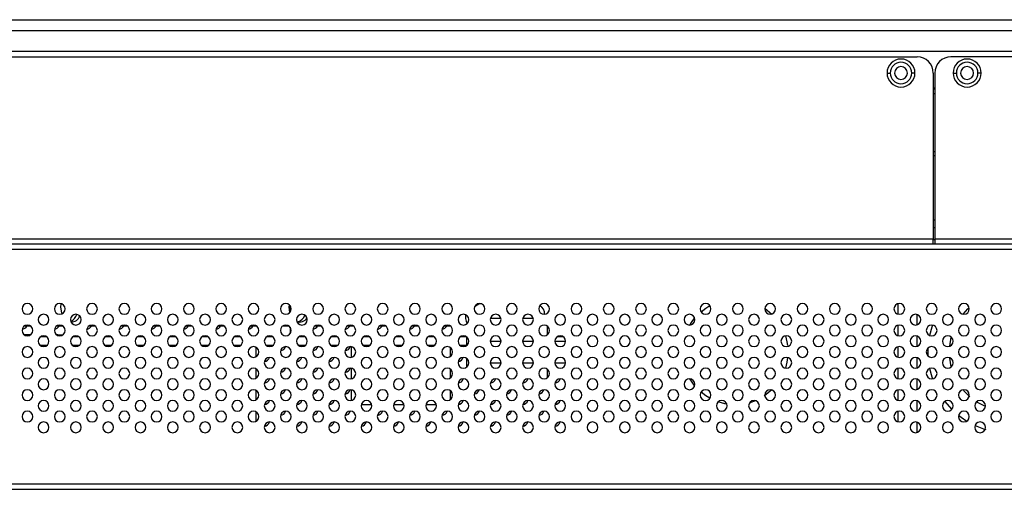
# Model space of a CAD drawing. Header units: millimetres. Extents: x 0 to 1118, y 0 to 864.
# Tile 11 of 256: x 373 to 410, y 199 to 217. Entities that reach past the tile are written whole.
import ezdxf

# ---------------------------------------------------------------- set-up
doc = ezdxf.new("R2010")
doc.units = ezdxf.units.MM

msp = doc.modelspace()

# ---------------------------------------------------------------- linework, layer by layer
at = {"color": 7, "linetype": 'Continuous', "lineweight": 25}
for p, q in [((166.342, 216.6993), (547.742, 216.6993)), ((166.342, 216.2993), (547.742, 216.2993)), ((546.7919, 215.5193), (167.2873, 215.5193)), ((230.902, 215.3193), (406.503, 215.3193)), ((546.5919, 215.3193), (407.7602, 215.3193)), ((405.383, 214.7193), (405.503, 214.7193)), ((406.423, 214.7193), (406.303, 214.7193)), ((407.103, 214.7193), (407.103, 208.5593)), ((407.1602, 214.7193), (407.1602, 208.5593)), ((407.8402, 214.7193), (407.9602, 214.7193)), ((408.8802, 214.7193), (408.7602, 214.7193)), ((407.1602, 214.1593), (407.103, 214.1593)), ((407.1602, 214.1193), (407.103, 214.1193)), ((407.1602, 211.7977), (407.103, 211.7977)), ((407.103, 211.6563), (407.1602, 211.6563)), ((407.1602, 209.2521), (407.103, 209.2521)), ((230.302, 208.5593), (407.103, 208.5593)), ((407.103, 208.3593), (407.103, 208.5593)), ((407.1602, 208.5593), (407.1602, 208.3593)), ((407.1602, 208.5593), (541.6863, 208.5593)), ((407.103, 208.3593), (230.302, 208.3593)), ((407.1602, 208.5193), (407.103, 208.5193)), ((407.1602, 208.3593), (407.103, 208.3593)), ((541.6863, 208.3593), (407.1602, 208.3593)), ((443.642, 208.1593), (270.442, 208.1593)), ((374.6875, 206.0193), (374.6988, 206.151)), ((383.1727, 206.0193), (383.1776, 206.1062)), ((383.196, 205.8318), (383.1727, 206.0193)), ((383.2019, 206.0793), (383.2019, 205.8393)), ((405.802, 205.7633), (405.802, 206.1552)), ((389.722, 205.7426), (389.722, 205.5993)), ((400.8431, 205.9807), (401.1036, 205.769)), ((406.502, 205.3685), (406.502, 205.7501)), ((373.562, 205.3193), (373.322, 205.3193)), ((374.762, 205.3193), (374.522, 205.3193)), ((375.962, 205.3193), (375.722, 205.3193)), ((377.162, 205.3193), (376.922, 205.3193)), ((378.362, 205.3193), (378.122, 205.3193)), ((379.562, 205.3193), (379.322, 205.3193)), ((380.762, 205.3193), (380.522, 205.3193)), ((381.962, 205.3193), (381.722, 205.3193)), ((383.162, 205.3193), (382.922, 205.3193)), ((383.2019, 205.2793), (383.2019, 205.0393)), ((384.362, 205.3193), (384.122, 205.3193)), ((385.562, 205.3193), (385.322, 205.3193)), ((386.762, 205.3193), (386.522, 205.3193)), ((387.962, 205.3193), (387.722, 205.3193)), ((389.162, 205.3193), (388.922, 205.3193)), ((392.752, 205.3263), (392.752, 204.9923)), ((392.762, 205.3193), (392.752, 205.3193)), ((405.802, 204.9633), (405.802, 205.3552)), ((373.562, 204.9993), (373.322, 204.9993)), ((374.162, 204.9193), (373.922, 204.9193)), ((374.5692, 204.9993), (374.522, 204.9993)), ((374.5692, 204.9993), (374.745, 204.9993)), ((374.745, 204.9879), (374.745, 204.9993)), ((375.362, 204.9193), (375.122, 204.9193)), ((376.562, 204.9193), (376.322, 204.9193)), ((377.762, 204.9193), (377.522, 204.9193)), ((378.962, 204.9193), (378.722, 204.9193)), ((380.162, 204.9193), (379.922, 204.9193)), ((381.362, 204.9193), (381.122, 204.9193)), ((382.562, 204.9193), (382.322, 204.9193)), ((383.762, 204.9193), (383.522, 204.9193)), ((384.962, 204.9193), (384.722, 204.9193)), ((386.162, 204.9193), (385.922, 204.9193)), ((387.362, 204.9193), (387.122, 204.9193)), ((388.562, 204.9193), (388.322, 204.9193)), ((389.752, 204.9193), (389.522, 204.9193)), ((389.752, 204.9263), (389.752, 204.5923)), ((393.362, 204.9193), (393.122, 204.9193)), ((406.502, 204.5685), (406.502, 204.9501)), ((407.7123, 204.5721), (407.7723, 204.911)), ((374.162, 204.5993), (373.922, 204.5993)), ((375.362, 204.5993), (375.122, 204.5993)), ((376.562, 204.5993), (376.322, 204.5993)), ((377.762, 204.5993), (377.522, 204.5993)), ((378.962, 204.5993), (378.722, 204.5993)), ((380.162, 204.5993), (379.922, 204.5993)), ((381.362, 204.5993), (381.122, 204.5993)), ((381.9271, 204.5403), (381.9271, 204.1783)), ((382.562, 204.5993), (382.322, 204.5993)), ((383.762, 204.5993), (383.522, 204.5993)), ((384.962, 204.5993), (384.722, 204.5993)), ((385.4761, 204.5563), (385.4761, 204.1622)), ((386.162, 204.5993), (385.922, 204.5993)), ((387.362, 204.5993), (387.122, 204.5993)), ((388.562, 204.5993), (388.322, 204.5993)), ((389.1503, 204.5274), (389.1503, 204.1912)), ((389.752, 204.5993), (389.522, 204.5993)), ((390.642, 204.7593), (391.042, 204.7593)), ((391.842, 204.7593), (392.242, 204.7593)), ((393.042, 204.7593), (393.442, 204.7593)), ((405.802, 204.1633), (405.802, 204.5552)), ((389.752, 204.1263), (389.752, 203.7923)), ((390.642, 203.9593), (391.042, 203.9593)), ((391.842, 203.9593), (392.242, 203.9593)), ((393.042, 203.9593), (393.442, 203.9593)), ((406.502, 203.7685), (406.502, 204.1501)), ((381.9271, 203.7403), (381.9271, 203.3783)), ((385.4761, 203.7563), (385.4761, 203.3622)), ((389.1503, 203.7274), (389.1503, 203.3912)), ((392.752, 203.7263), (392.752, 203.3923)), ((405.802, 203.3633), (405.802, 203.7552)), ((406.502, 202.9685), (406.502, 203.3501)), ((381.9271, 202.9403), (381.9271, 202.5783)), ((385.4761, 202.9563), (385.4761, 202.5622)), ((389.1503, 202.9274), (389.1503, 202.5912)), ((405.802, 202.5633), (405.802, 202.9552)), ((386.2379, 202.3993), (385.846, 202.3993)), ((387.4379, 202.3993), (387.046, 202.3993)), ((388.6379, 202.3993), (388.246, 202.3993)), ((406.502, 202.1685), (406.502, 202.5501)), ((381.9271, 202.1403), (381.9271, 201.7783)), ((405.802, 201.7633), (405.802, 202.1552)), ((406.502, 201.3685), (406.502, 201.7501)), ((269.842, 199.4593), (444.242, 199.4593)), ((270.042, 199.2593), (444.042, 199.2593))]:
    msp.add_line(p, q, dxfattribs=at)
at = {"color": 8, "linetype": 'Continuous', "lineweight": 25}
for p, q in [((407.1602, 213.9436), (407.103, 213.9436)), ((407.103, 208.9879), (407.1602, 208.9879)), ((391.0379, 205.5993), (390.646, 205.5993)), ((392.2379, 205.5993), (391.846, 205.5993)), ((374.5692, 204.973), (374.5692, 204.9993))]:
    msp.add_line(p, q, dxfattribs=at)
at = {"color": 7, "linetype": 'Continuous', "lineweight": 25, "flags": 128}
for points in [[(374.7268, 205.7782), (374.7171, 205.8088), (374.6875, 206.0193)], [(398.4727, 205.8528), (398.653, 205.989), (398.802, 206.0792)], [(408.2074, 205.7623), (408.3919, 205.9592), (408.4375, 206.0011)], [(398.0566, 205.3598), (398.1123, 205.4482), (398.2348, 205.6123)], [(407.0727, 205.3569), (407.0488, 205.2863), (406.9657, 204.9744)], [(375.2206, 204.9193), (375.2267, 204.9328), (375.2356, 204.9592)], [(376.4206, 204.9193), (376.4267, 204.9328), (376.4356, 204.9592)], [(377.6206, 204.9193), (377.6267, 204.9328), (377.6356, 204.9592)], [(378.8206, 204.9193), (378.8267, 204.9328), (378.8356, 204.9592)], [(380.0206, 204.9193), (380.0267, 204.9328), (380.0356, 204.9592)], [(381.2206, 204.9193), (381.2267, 204.9328), (381.2356, 204.9592)], [(383.6206, 204.9193), (383.6267, 204.9328), (383.6356, 204.9592)], [(384.8206, 204.9193), (384.8267, 204.9328), (384.8356, 204.9592)], [(386.0206, 204.9193), (386.0267, 204.9328), (386.0356, 204.9592)], [(387.2206, 204.9193), (387.2267, 204.9328), (387.2356, 204.9592)], [(388.4206, 204.9193), (388.4267, 204.9328), (388.4356, 204.9592)], [(389.6206, 204.9193), (389.6267, 204.9328), (389.6356, 204.9592)], [(393.2206, 204.9193), (393.2267, 204.9328), (393.2356, 204.9592)], [(401.6087, 204.9565), (401.6643, 204.7417), (401.6872, 204.5993)], [(406.9055, 204.5055), (406.902, 204.3593), (406.9055, 204.213)], [(401.6911, 204.1532), (401.6643, 203.9769), (401.6087, 203.7621)], [(407.7723, 203.8076), (407.7136, 204.133), (407.7123, 204.1465)], [(406.9657, 203.7442), (407.0488, 203.4322), (407.0727, 203.3617)], [(398.222, 203.1219), (398.1123, 203.2704), (398.0566, 203.3588)], [(398.802, 202.6394), (398.653, 202.7296), (398.4727, 202.8658)], [(401.1036, 202.9495), (400.8309, 202.7296), (400.822, 202.7237)], [(408.4618, 202.6962), (408.4285, 202.7256), (408.2269, 202.9331)], [(399.4312, 202.4241), (399.3596, 202.4369), (399.1055, 202.5055)], [(400.4984, 202.5512), (400.492, 202.5485), (400.282, 202.4751)], [(407.5287, 202.5241), (407.7806, 202.238), (407.7918, 202.2268)], [(409.0405, 202.335), (408.7513, 202.4842), (408.7104, 202.5099)], [(408.0371, 202.0093), (408.1386, 201.9322), (408.3507, 201.7915)], [(408.6551, 201.6307), (408.9749, 201.5061), (409.0553, 201.4812)]]:
    msp.add_lwpolyline(points, dxfattribs=at)
at = {"color": 7, "linetype": 'Continuous', "lineweight": 25}
for centre, radius, start, end in [((405.903, 214.7193), 0.52, 0, 180), ((406.503, 214.7193), 0.6, 0, 90), ((407.7602, 214.7193), 0.6, 90, 180), ((408.3602, 214.7193), 0.52, 360, 180), ((405.903, 214.7193), 0.4, 0, 180), ((405.903, 214.7193), 0.24, 0, 180), ((408.3602, 214.7193), 0.4, 360, 180), ((408.3602, 214.7193), 0.24, 0, 180), ((405.903, 214.7193), 0.52, 180, 0), ((405.903, 214.7193), 0.4, 180, 0), ((405.903, 214.7193), 0.24, 180, 0), ((408.3602, 214.7193), 0.52, 180, 360), ((408.3602, 214.7193), 0.4, 180, 360), ((408.3602, 214.7193), 0.24, 180, 0), ((373.442, 205.9593), 0.2, 0, 180), ((374.642, 205.9593), 0.2, 0, 180), ((375.842, 205.9593), 0.2, 0, 180), ((377.042, 205.9593), 0.2, 0, 180), ((378.242, 205.9593), 0.2, 0, 180), ((379.442, 205.9593), 0.2, 0, 180), ((380.642, 205.9593), 0.2, 0, 180), ((381.842, 205.9593), 0.2, 0, 180), ((383.042, 205.9593), 0.2, 0, 180), ((384.242, 205.9593), 0.2, 0, 180), ((385.442, 205.9593), 0.2, 0, 180), ((386.642, 205.9593), 0.2, 0, 180), ((387.842, 205.9593), 0.2, 0, 180), ((389.042, 205.9593), 0.2, 0, 180), ((390.242, 205.9593), 0.2, 0, 180), ((390.362, 205.7593), 0.4, 100.13822, 141.7893), ((391.442, 205.9593), 0.2, 0, 180), ((392.642, 205.9593), 0.2, 0, 180), ((392.262, 205.7593), 0.4, 0, 55.3735), ((393.842, 205.9593), 0.2, 0, 180), ((395.042, 205.9593), 0.2, 0, 180), ((396.242, 205.9593), 0.2, 0, 180), ((397.442, 205.9593), 0.2, 0, 180), ((398.642, 205.9593), 0.2, 0, 180), ((399.842, 205.9593), 0.2, 0, 180), ((401.042, 205.9593), 0.2, 0, 180), ((402.242, 205.9593), 0.2, 0, 180), ((403.442, 205.9593), 0.2, 0, 180), ((404.642, 205.9593), 0.2, 0, 180), ((405.842, 205.9593), 0.2, 0, 180), ((407.042, 205.9593), 0.2, 0, 180), ((408.242, 205.9593), 0.2, 0, 180), ((409.442, 205.9593), 0.2, 0, 180), ((373.442, 205.9593), 0.2, 180, 0), ((374.042, 205.5593), 0.2, 0, 180), ((374.642, 205.9593), 0.2, 180, 0), ((375.242, 205.5593), 0.2, 0, 180), ((374.8551, 205.8909), 0.4424, 296.5082, 342.28046), ((375.0548, 205.8319), 0.3624, 271.32486, 337.60808), ((375.842, 205.9593), 0.2, 180, 0), ((376.442, 205.5593), 0.2, 0, 180), ((377.042, 205.9593), 0.2, 180, 0), ((377.642, 205.5593), 0.2, 0, 180), ((378.242, 205.9593), 0.2, 180, 0), ((378.842, 205.5593), 0.2, 0, 180), ((379.442, 205.9593), 0.2, 180, 0), ((380.042, 205.5593), 0.2, 0, 180), ((380.642, 205.9593), 0.2, 180, 0), ((381.242, 205.5593), 0.2, 0, 180), ((381.842, 205.9593), 0.2, 180, 0), ((382.442, 205.5593), 0.2, 0, 180), ((383.042, 205.9593), 0.2, 180, 0), ((383.642, 205.5593), 0.2, 0, 180), ((383.5627, 205.7853), 0.3139, 249.7588, 328.91267), ((383.3604, 205.8734), 0.416, 288.29645, 339.48421), ((384.242, 205.9593), 0.2, 180, 0), ((384.842, 205.5593), 0.2, 0, 180), ((385.442, 205.9593), 0.2, 180, 0), ((386.042, 205.5593), 0.2, 0, 180), ((386.642, 205.9593), 0.2, 180, 0), ((387.242, 205.5593), 0.2, 0, 180), ((387.842, 205.9593), 0.2, 180, 0), ((388.442, 205.5593), 0.2, 0, 180), ((389.042, 205.9593), 0.2, 180, 0), ((389.642, 205.5593), 0.2, 0, 180), ((390.242, 205.9593), 0.2, 180, 0), ((390.842, 205.5593), 0.2, 0, 180), ((391.442, 205.9593), 0.2, 180, 0), ((392.042, 205.5593), 0.2, 0, 180), ((392.642, 205.9593), 0.2, 180, 0), ((393.242, 205.5593), 0.2, 0, 180), ((393.842, 205.9593), 0.2, 180, 0), ((394.442, 205.5593), 0.2, 0, 180), ((395.042, 205.9593), 0.2, 180, 0), ((395.642, 205.5593), 0.2, 0, 180), ((396.242, 205.9593), 0.2, 180, 0), ((396.842, 205.5593), 0.2, 0, 180), ((397.442, 205.9593), 0.2, 180, 0), ((398.042, 205.5593), 0.2, 0, 180), ((398.642, 205.9593), 0.2, 180, 0), ((399.242, 205.5593), 0.2, 0, 180), ((399.842, 205.9593), 0.2, 180, 0), ((400.442, 205.5593), 0.2, 0, 180), ((401.042, 205.9593), 0.2, 180, 0), ((401.642, 205.5593), 0.2, 0, 180), ((402.242, 205.9593), 0.2, 180, 0), ((402.842, 205.5593), 0.2, 0, 180), ((403.442, 205.9593), 0.2, 180, 0), ((404.042, 205.5593), 0.2, 0, 180), ((404.642, 205.9593), 0.2, 180, 0), ((405.242, 205.5593), 0.2, 0, 180), ((405.842, 205.9593), 0.2, 180, 0), ((406.442, 205.5593), 0.2, 0, 180), ((407.042, 205.9593), 0.2, 180, 0), ((407.642, 205.5593), 0.2, 0, 180), ((408.242, 205.9593), 0.2, 180, 0), ((408.842, 205.5593), 0.2, 0, 180), ((409.442, 205.9593), 0.2, 180, 0), ((373.442, 205.1593), 0.2, 0, 180), ((373.242, 205.4093), 0.2, 271.82722, 333.25632), ((374.042, 205.5593), 0.2, 180, 0), ((374.642, 205.1593), 0.2, 0, 180), ((374.442, 205.4093), 0.2, 271.82722, 333.25632), ((375.242, 205.5593), 0.2, 180, 0), ((375.842, 205.1593), 0.2, 0, 180), ((375.642, 205.4093), 0.2, 271.82722, 333.25632), ((376.442, 205.5593), 0.2, 180, 0), ((377.042, 205.1593), 0.2, 0, 180), ((376.842, 205.4093), 0.2, 271.82722, 333.25632), ((377.642, 205.5593), 0.2, 180, 0), ((378.242, 205.1593), 0.2, 0, 180), ((378.042, 205.4093), 0.2, 271.82722, 333.25632), ((378.842, 205.5593), 0.2, 180, 0), ((379.442, 205.1593), 0.2, 0, 180), ((379.242, 205.4093), 0.2, 271.82722, 333.25632), ((380.042, 205.5593), 0.2, 180, 0), ((380.642, 205.1593), 0.2, 0, 180), ((380.442, 205.4093), 0.2, 271.82722, 333.25632), ((381.242, 205.5593), 0.2, 180, 0), ((381.842, 205.1593), 0.2, 0, 180), ((381.642, 205.4093), 0.2, 271.82722, 333.25632), ((382.442, 205.5593), 0.2, 180, 0), ((383.042, 205.1593), 0.2, 0, 180), ((383.642, 205.5593), 0.2, 180, 0), ((384.242, 205.1593), 0.2, 0, 180), ((384.042, 205.4093), 0.2, 271.82722, 333.25632), ((384.842, 205.5593), 0.2, 180, 0), ((385.442, 205.1593), 0.2, 0, 180), ((385.242, 205.4093), 0.2, 271.82722, 333.25632), ((386.042, 205.5593), 0.2, 180, 0), ((386.642, 205.1593), 0.2, 0, 180), ((386.442, 205.4093), 0.2, 271.82722, 333.25632), ((387.242, 205.5593), 0.2, 180, 0), ((387.842, 205.1593), 0.2, 0, 180), ((387.642, 205.4093), 0.2, 271.82722, 333.25632), ((388.442, 205.5593), 0.2, 180, 0), ((389.042, 205.1593), 0.2, 0, 180), ((388.842, 205.4093), 0.2, 271.82722, 333.25632), ((389.642, 205.5593), 0.2, 180, 0), ((389.962, 205.5993), 0.24, 180, 225.35313), ((390.242, 205.1593), 0.2, 0, 180), ((390.842, 205.5593), 0.2, 180, 0), ((391.442, 205.1593), 0.2, 0, 180), ((392.042, 205.5593), 0.2, 180, 0), ((392.642, 205.1593), 0.2, 0, 180), ((393.242, 205.5593), 0.2, 180, 0), ((393.842, 205.1593), 0.2, 0, 180), ((394.442, 205.5593), 0.2, 180, 0), ((395.042, 205.1593), 0.2, 0, 180), ((395.642, 205.5593), 0.2, 180, 0), ((396.242, 205.1593), 0.2, 0, 180), ((396.842, 205.5593), 0.2, 180, 0), ((397.442, 205.1593), 0.2, 0, 180), ((398.042, 205.5593), 0.2, 180, 0), ((398.642, 205.1593), 0.2, 0, 180), ((399.242, 205.5593), 0.2, 180, 0), ((399.842, 205.1593), 0.2, 0, 180), ((400.442, 205.5593), 0.2, 180, 0), ((401.042, 205.1593), 0.2, 0, 180), ((401.642, 205.5593), 0.2, 180, 0), ((402.242, 205.1593), 0.2, 0, 180), ((402.842, 205.5593), 0.2, 180, 0), ((403.442, 205.1593), 0.2, 0, 180), ((404.042, 205.5593), 0.2, 180, 0), ((404.642, 205.1593), 0.2, 0, 180), ((405.242, 205.5593), 0.2, 180, 0), ((405.842, 205.1593), 0.2, 0, 180), ((406.442, 205.5593), 0.2, 180, 0), ((407.042, 205.1593), 0.2, 0, 180), ((407.642, 205.5593), 0.2, 180, 0), ((408.242, 205.1593), 0.2, 0, 180), ((408.842, 205.5593), 0.2, 180, 0), ((409.442, 205.1593), 0.2, 0, 180), ((373.442, 205.1593), 0.2, 180, 0), ((374.042, 204.7593), 0.2, 0, 180), ((374.642, 205.1593), 0.2, 180, 0), ((375.242, 204.7593), 0.2, 0, 180), ((375.842, 205.1593), 0.2, 180, 0), ((376.442, 204.7593), 0.2, 0, 180), ((377.042, 205.1593), 0.2, 180, 0), ((377.642, 204.7593), 0.2, 0, 180), ((378.242, 205.1593), 0.2, 180, 0), ((378.842, 204.7593), 0.2, 0, 180), ((379.442, 205.1593), 0.2, 180, 0), ((380.042, 204.7593), 0.2, 0, 180), ((380.642, 205.1593), 0.2, 180, 0), ((381.242, 204.7593), 0.2, 0, 180), ((381.842, 205.1593), 0.2, 180, 0), ((382.442, 204.7593), 0.2, 0, 180), ((383.042, 205.1593), 0.2, 180, 0), ((383.642, 204.7593), 0.2, 0, 180), ((384.242, 205.1593), 0.2, 180, 0), ((384.842, 204.7593), 0.2, 0, 180), ((385.442, 205.1593), 0.2, 180, 0), ((386.042, 204.7593), 0.2, 0, 180), ((386.642, 205.1593), 0.2, 180, 0), ((387.242, 204.7593), 0.2, 0, 180), ((387.842, 205.1593), 0.2, 180, 0), ((388.442, 204.7593), 0.2, 0, 180), ((389.042, 205.1593), 0.2, 180, 0), ((389.642, 204.7593), 0.2, 0, 180), ((390.242, 205.1593), 0.2, 180, 0), ((390.842, 204.7593), 0.2, 0, 180), ((391.442, 205.1593), 0.2, 180, 0), ((392.042, 204.7593), 0.2, 0, 180), ((392.642, 205.1593), 0.2, 180, 0), ((393.242, 204.7593), 0.2, 0, 180), ((393.842, 205.1593), 0.2, 180, 0), ((394.442, 204.7593), 0.2, 0, 180), ((395.042, 205.1593), 0.2, 180, 0), ((395.642, 204.7593), 0.2, 0, 180), ((396.242, 205.1593), 0.2, 180, 0), ((396.842, 204.7593), 0.2, 0, 180), ((397.442, 205.1593), 0.2, 180, 0), ((398.042, 204.7593), 0.2, 0, 180), ((398.642, 205.1593), 0.2, 180, 0), ((399.242, 204.7593), 0.2, 0, 180), ((399.842, 205.1593), 0.2, 180, 0), ((400.442, 204.7593), 0.2, 0, 180), ((401.042, 205.1593), 0.2, 180, 0), ((401.642, 204.7593), 0.2, 0, 180), ((402.242, 205.1593), 0.2, 180, 0), ((402.842, 204.7593), 0.2, 0, 180), ((403.442, 205.1593), 0.2, 180, 0), ((404.042, 204.7593), 0.2, 0, 180), ((404.642, 205.1593), 0.2, 180, 0), ((405.242, 204.7593), 0.2, 0, 180), ((405.842, 205.1593), 0.2, 180, 0), ((406.442, 204.7593), 0.2, 0, 180), ((407.042, 205.1593), 0.2, 180, 0), ((407.642, 204.7593), 0.2, 0, 180), ((408.242, 205.1593), 0.2, 180, 0), ((408.842, 204.7593), 0.2, 0, 180), ((409.442, 205.1593), 0.2, 180, 0), ((373.442, 204.3593), 0.2, 0, 180), ((374.042, 204.7593), 0.2, 180, 0), ((374.642, 204.3593), 0.2, 0, 180), ((375.242, 204.7593), 0.2, 180, 0), ((375.842, 204.3593), 0.2, 0, 180), ((376.442, 204.7593), 0.2, 180, 0), ((377.042, 204.3593), 0.2, 0, 180), ((377.642, 204.7593), 0.2, 180, 0), ((378.242, 204.3593), 0.2, 0, 180), ((378.842, 204.7593), 0.2, 180, 0), ((379.442, 204.3593), 0.2, 0, 180), ((380.042, 204.7593), 0.2, 180, 0), ((380.642, 204.3593), 0.2, 0, 180), ((381.242, 204.7593), 0.2, 180, 0), ((381.842, 204.3593), 0.2, 0, 180), ((382.442, 204.7593), 0.2, 180, 0), ((383.042, 204.3593), 0.2, 0, 180), ((382.842, 204.6093), 0.2, 271.82722, 345.4924), ((383.642, 204.7593), 0.2, 180, 0), ((384.242, 204.3593), 0.2, 0, 180), ((384.042, 204.6093), 0.2, 271.82722, 345.4924), ((384.842, 204.7593), 0.2, 180, 0), ((385.442, 204.3593), 0.2, 0, 180), ((385.242, 204.6093), 0.2, 271.82722, 345.4924), ((386.042, 204.7593), 0.2, 180, 0), ((386.642, 204.3593), 0.2, 0, 180), ((387.242, 204.7593), 0.2, 180, 0), ((387.842, 204.3593), 0.2, 0, 180), ((388.442, 204.7593), 0.2, 180, 0), ((389.042, 204.3593), 0.2, 0, 180), ((389.642, 204.7593), 0.2, 180, 0), ((390.242, 204.3593), 0.2, 0, 180), ((390.842, 204.7593), 0.2, 180, 0), ((391.442, 204.3593), 0.2, 0, 180), ((392.042, 204.7593), 0.2, 180, 0), ((392.642, 204.3593), 0.2, 0, 180), ((393.242, 204.7593), 0.2, 180, 0), ((393.842, 204.3593), 0.2, 0, 180), ((394.442, 204.7593), 0.2, 180, 0), ((395.042, 204.3593), 0.2, 0, 180), ((395.642, 204.7593), 0.2, 180, 0), ((396.242, 204.3593), 0.2, 0, 180), ((396.842, 204.7593), 0.2, 180, 0), ((397.442, 204.3593), 0.2, 0, 180), ((398.042, 204.7593), 0.2, 180, 0), ((398.642, 204.3593), 0.2, 0, 180), ((399.242, 204.7593), 0.2, 180, 0), ((399.842, 204.3593), 0.2, 0, 180), ((400.442, 204.7593), 0.2, 180, 0), ((401.042, 204.3593), 0.2, 0, 180), ((401.642, 204.7593), 0.2, 180, 0), ((402.242, 204.3593), 0.2, 0, 180), ((402.842, 204.7593), 0.2, 180, 0), ((403.442, 204.3593), 0.2, 0, 180), ((404.042, 204.7593), 0.2, 180, 0), ((404.642, 204.3593), 0.2, 0, 180), ((405.242, 204.7593), 0.2, 180, 0), ((405.842, 204.3593), 0.2, 0, 180), ((406.442, 204.7593), 0.2, 180, 0), ((407.042, 204.3593), 0.2, 0, 180), ((407.642, 204.7593), 0.2, 180, 0), ((408.242, 204.3593), 0.2, 0, 180), ((408.842, 204.7593), 0.2, 180, 0), ((409.442, 204.3593), 0.2, 0, 180), ((373.442, 204.3593), 0.2, 180, 0), ((374.042, 203.9593), 0.2, 0, 180), ((374.642, 204.3593), 0.2, 180, 0), ((375.242, 203.9593), 0.2, 0, 180), ((375.842, 204.3593), 0.2, 180, 0), ((376.442, 203.9593), 0.2, 0, 180), ((377.042, 204.3593), 0.2, 180, 0), ((377.642, 203.9593), 0.2, 0, 180), ((378.242, 204.3593), 0.2, 180, 0), ((378.842, 203.9593), 0.2, 0, 180), ((379.442, 204.3593), 0.2, 180, 0), ((380.042, 203.9593), 0.2, 0, 180), ((380.642, 204.3593), 0.2, 180, 0), ((381.242, 203.9593), 0.2, 0, 180), ((381.842, 204.3593), 0.2, 180, 0), ((382.442, 203.9593), 0.2, 0, 180), ((382.242, 204.2093), 0.2, 271.82722, 345.4924), ((383.042, 204.3593), 0.2, 180, 0), ((383.642, 203.9593), 0.2, 0, 180), ((383.442, 204.2093), 0.2, 271.82722, 345.4924), ((384.242, 204.3593), 0.2, 180, 0), ((384.842, 203.9593), 0.2, 0, 180), ((384.642, 204.2093), 0.2, 271.82722, 345.4924), ((385.442, 204.3593), 0.2, 180, 0), ((386.042, 203.9593), 0.2, 0, 180), ((386.642, 204.3593), 0.2, 180, 0), ((387.242, 203.9593), 0.2, 0, 180), ((387.842, 204.3593), 0.2, 180, 0), ((388.442, 203.9593), 0.2, 0, 180), ((389.042, 204.3593), 0.2, 180, 0), ((389.642, 203.9593), 0.2, 0, 180), ((389.442, 204.2093), 0.2, 271.82722, 345.4924), ((390.242, 204.3593), 0.2, 180, 0), ((390.842, 203.9593), 0.2, 0, 180), ((391.442, 204.3593), 0.2, 180, 0), ((392.042, 203.9593), 0.2, 0, 180), ((392.642, 204.3593), 0.2, 180, 0), ((393.242, 203.9593), 0.2, 0, 180), ((393.842, 204.3593), 0.2, 180, 0), ((394.442, 203.9593), 0.2, 0, 180), ((395.042, 204.3593), 0.2, 180, 0), ((395.642, 203.9593), 0.2, 0, 180), ((396.242, 204.3593), 0.2, 180, 0), ((396.842, 203.9593), 0.2, 0, 180), ((397.442, 204.3593), 0.2, 180, 0), ((398.042, 203.9593), 0.2, 0, 180), ((398.642, 204.3593), 0.2, 180, 0), ((399.242, 203.9593), 0.2, 0, 180), ((399.842, 204.3593), 0.2, 180, 0), ((400.442, 203.9593), 0.2, 0, 180), ((401.042, 204.3593), 0.2, 180, 0), ((401.642, 203.9593), 0.2, 0, 180), ((402.242, 204.3593), 0.2, 180, 0), ((402.842, 203.9593), 0.2, 0, 180), ((403.442, 204.3593), 0.2, 180, 0), ((404.042, 203.9593), 0.2, 0, 180), ((404.642, 204.3593), 0.2, 180, 0), ((405.242, 203.9593), 0.2, 0, 180), ((405.842, 204.3593), 0.2, 180, 0), ((406.442, 203.9593), 0.2, 0, 180), ((407.042, 204.3593), 0.2, 180, 0), ((407.642, 203.9593), 0.2, 0, 180), ((408.242, 204.3593), 0.2, 180, 0), ((408.842, 203.9593), 0.2, 0, 180), ((409.442, 204.3593), 0.2, 180, 0), ((374.042, 203.9593), 0.2, 180, 0), ((375.242, 203.9593), 0.2, 180, 0), ((376.442, 203.9593), 0.2, 180, 0), ((377.642, 203.9593), 0.2, 180, 0), ((378.842, 203.9593), 0.2, 180, 0), ((380.042, 203.9593), 0.2, 180, 0), ((381.242, 203.9593), 0.2, 180, 0), ((382.442, 203.9593), 0.2, 180, 0), ((383.642, 203.9593), 0.2, 180, 0), ((384.842, 203.9593), 0.2, 180, 0), ((386.042, 203.9593), 0.2, 180, 0), ((387.242, 203.9593), 0.2, 180, 0), ((388.442, 203.9593), 0.2, 180, 0), ((389.642, 203.9593), 0.2, 180, 0), ((390.842, 203.9593), 0.2, 180, 0), ((392.042, 203.9593), 0.2, 180, 0), ((393.242, 203.9593), 0.2, 180, 0), ((394.442, 203.9593), 0.2, 180, 0), ((395.642, 203.9593), 0.2, 180, 0), ((396.842, 203.9593), 0.2, 180, 0), ((398.042, 203.9593), 0.2, 180, 0), ((399.242, 203.9593), 0.2, 180, 0), ((400.442, 203.9593), 0.2, 180, 0), ((401.642, 203.9593), 0.2, 180, 0), ((402.842, 203.9593), 0.2, 180, 0), ((404.042, 203.9593), 0.2, 180, 0), ((405.242, 203.9593), 0.2, 180, 0), ((406.442, 203.9593), 0.2, 180, 0), ((407.642, 203.9593), 0.2, 180, 0), ((408.842, 203.9593), 0.2, 180, 0), ((373.442, 203.5593), 0.2, 0, 180), ((373.442, 203.5593), 0.2, 180, 0), ((374.642, 203.5593), 0.2, 0, 180), ((374.642, 203.5593), 0.2, 180, 0), ((375.842, 203.5593), 0.2, 0, 180), ((375.842, 203.5593), 0.2, 180, 0), ((377.042, 203.5593), 0.2, 0, 180), ((377.042, 203.5593), 0.2, 180, 0), ((378.242, 203.5593), 0.2, 0, 180), ((378.242, 203.5593), 0.2, 180, 0), ((379.442, 203.5593), 0.2, 0, 180), ((379.442, 203.5593), 0.2, 180, 0), ((380.642, 203.5593), 0.2, 0, 180), ((380.642, 203.5593), 0.2, 180, 0), ((381.842, 203.5593), 0.2, 0, 180), ((381.842, 203.5593), 0.2, 180, 0), ((383.042, 203.5593), 0.2, 0, 180), ((383.042, 203.5593), 0.2, 180, 0), ((382.842, 203.8093), 0.2, 271.82722, 345.4924), ((384.242, 203.5593), 0.2, 0, 180), ((384.242, 203.5593), 0.2, 180, 0), ((384.042, 203.8093), 0.2, 271.82722, 345.4924), ((385.442, 203.5593), 0.2, 0, 180), ((385.442, 203.5593), 0.2, 180, 0), ((385.242, 203.8093), 0.2, 271.82722, 345.4924), ((386.642, 203.5593), 0.2, 0, 180), ((386.642, 203.5593), 0.2, 180, 0), ((387.842, 203.5593), 0.2, 0, 180), ((387.842, 203.5593), 0.2, 180, 0), ((389.042, 203.5593), 0.2, 0, 180), ((389.042, 203.5593), 0.2, 180, 0), ((390.242, 203.5593), 0.2, 0, 180), ((390.242, 203.5593), 0.2, 180, 0), ((391.442, 203.5593), 0.2, 0, 180), ((391.442, 203.5593), 0.2, 180, 0), ((392.642, 203.5593), 0.2, 0, 180), ((392.642, 203.5593), 0.2, 180, 0), ((393.842, 203.5593), 0.2, 0, 180), ((393.842, 203.5593), 0.2, 180, 0), ((395.042, 203.5593), 0.2, 0, 180), ((395.042, 203.5593), 0.2, 180, 0), ((396.242, 203.5593), 0.2, 0, 180), ((396.242, 203.5593), 0.2, 180, 0), ((397.442, 203.5593), 0.2, 0, 180), ((397.442, 203.5593), 0.2, 180, 0), ((398.642, 203.5593), 0.2, 0, 180), ((398.642, 203.5593), 0.2, 180, 0), ((399.842, 203.5593), 0.2, 0, 180), ((399.842, 203.5593), 0.2, 180, 0), ((401.042, 203.5593), 0.2, 0, 180), ((401.042, 203.5593), 0.2, 180, 0), ((402.242, 203.5593), 0.2, 0, 180), ((402.242, 203.5593), 0.2, 180, 0), ((403.442, 203.5593), 0.2, 0, 180), ((403.442, 203.5593), 0.2, 180, 0), ((404.642, 203.5593), 0.2, 0, 180), ((404.642, 203.5593), 0.2, 180, 0), ((405.842, 203.5593), 0.2, 0, 180), ((405.842, 203.5593), 0.2, 180, 0), ((407.042, 203.5593), 0.2, 0, 180), ((407.042, 203.5593), 0.2, 180, 0), ((408.242, 203.5593), 0.2, 0, 180), ((408.242, 203.5593), 0.2, 180, 0), ((409.442, 203.5593), 0.2, 0, 180), ((409.442, 203.5593), 0.2, 180, 0), ((374.042, 203.1593), 0.2, 0, 180), ((374.042, 203.1593), 0.2, 180, 0), ((375.242, 203.1593), 0.2, 0, 180), ((375.242, 203.1593), 0.2, 180, 0), ((376.442, 203.1593), 0.2, 0, 180), ((376.442, 203.1593), 0.2, 180, 0), ((377.642, 203.1593), 0.2, 0, 180), ((377.642, 203.1593), 0.2, 180, 0), ((378.842, 203.1593), 0.2, 0, 180), ((378.842, 203.1593), 0.2, 180, 0), ((380.042, 203.1593), 0.2, 0, 180), ((380.042, 203.1593), 0.2, 180, 0), ((381.242, 203.1593), 0.2, 0, 180), ((381.242, 203.1593), 0.2, 180, 0), ((382.442, 203.1593), 0.2, 0, 180), ((382.442, 203.1593), 0.2, 180, 0), ((382.242, 203.4093), 0.2, 271.82722, 345.4924), ((383.642, 203.1593), 0.2, 0, 180), ((383.642, 203.1593), 0.2, 180, 0), ((383.442, 203.4093), 0.2, 271.82722, 345.4924), ((384.842, 203.1593), 0.2, 0, 180), ((384.842, 203.1593), 0.2, 180, 0), ((384.642, 203.4093), 0.2, 271.82722, 345.4924), ((386.042, 203.1593), 0.2, 0, 180), ((386.042, 203.1593), 0.2, 180, 0), ((387.242, 203.1593), 0.2, 0, 180), ((387.242, 203.1593), 0.2, 180, 0), ((388.442, 203.1593), 0.2, 0, 180), ((388.442, 203.1593), 0.2, 180, 0), ((389.642, 203.1593), 0.2, 0, 180), ((389.642, 203.1593), 0.2, 180, 0), ((389.442, 203.4093), 0.2, 271.82722, 345.4924), ((390.842, 203.1593), 0.2, 0, 180), ((390.842, 203.1593), 0.2, 180, 0), ((390.642, 203.4093), 0.2, 271.82722, 345.4924), ((392.042, 203.1593), 0.2, 0, 180), ((392.042, 203.1593), 0.2, 180, 0), ((391.842, 203.4093), 0.2, 271.82722, 345.4924), ((393.242, 203.1593), 0.2, 0, 180), ((393.242, 203.1593), 0.2, 180, 0), ((393.042, 203.4093), 0.2, 271.82722, 345.4924), ((394.442, 203.1593), 0.2, 0, 180), ((394.442, 203.1593), 0.2, 180, 0), ((395.642, 203.1593), 0.2, 0, 180), ((395.642, 203.1593), 0.2, 180, 0), ((396.842, 203.1593), 0.2, 0, 180), ((396.842, 203.1593), 0.2, 180, 0), ((398.042, 203.1593), 0.2, 0, 180), ((398.042, 203.1593), 0.2, 180, 0), ((399.242, 203.1593), 0.2, 0, 180), ((399.242, 203.1593), 0.2, 180, 0), ((400.442, 203.1593), 0.2, 0, 180), ((400.442, 203.1593), 0.2, 180, 0), ((401.642, 203.1593), 0.2, 0, 180), ((401.642, 203.1593), 0.2, 180, 0), ((402.842, 203.1593), 0.2, 0, 180), ((402.842, 203.1593), 0.2, 180, 0), ((404.042, 203.1593), 0.2, 0, 180), ((404.042, 203.1593), 0.2, 180, 0), ((405.242, 203.1593), 0.2, 0, 180), ((405.242, 203.1593), 0.2, 180, 0), ((406.442, 203.1593), 0.2, 0, 180), ((406.442, 203.1593), 0.2, 180, 0), ((407.642, 203.1593), 0.2, 0, 180), ((407.642, 203.1593), 0.2, 180, 0), ((408.842, 203.1593), 0.2, 0, 180), ((408.842, 203.1593), 0.2, 180, 0), ((373.442, 202.7593), 0.2, 0, 180), ((373.442, 202.7593), 0.2, 180, 0), ((374.642, 202.7593), 0.2, 0, 180), ((374.642, 202.7593), 0.2, 180, 0), ((375.842, 202.7593), 0.2, 0, 180), ((375.842, 202.7593), 0.2, 180, 0), ((377.042, 202.7593), 0.2, 0, 180), ((377.042, 202.7593), 0.2, 180, 0), ((378.242, 202.7593), 0.2, 0, 180), ((378.242, 202.7593), 0.2, 180, 0), ((379.442, 202.7593), 0.2, 0, 180), ((379.442, 202.7593), 0.2, 180, 0), ((380.642, 202.7593), 0.2, 0, 180), ((380.642, 202.7593), 0.2, 180, 0), ((381.842, 202.7593), 0.2, 0, 180), ((381.842, 202.7593), 0.2, 180, 0), ((383.042, 202.7593), 0.2, 0, 180), ((383.042, 202.7593), 0.2, 180, 0), ((382.842, 203.0093), 0.2, 271.82722, 345.4924), ((384.242, 202.7593), 0.2, 0, 180), ((384.242, 202.7593), 0.2, 180, 0), ((384.042, 203.0093), 0.2, 271.82722, 345.4924), ((385.442, 202.7593), 0.2, 0, 180), ((385.442, 202.7593), 0.2, 180, 0), ((385.242, 203.0093), 0.2, 271.82722, 345.4924), ((386.642, 202.7593), 0.2, 0, 180), ((386.642, 202.7593), 0.2, 180, 0), ((387.842, 202.7593), 0.2, 0, 180), ((387.842, 202.7593), 0.2, 180, 0), ((389.042, 202.7593), 0.2, 0, 180), ((389.042, 202.7593), 0.2, 180, 0), ((390.242, 202.7593), 0.2, 0, 180), ((390.242, 202.7593), 0.2, 180, 0), ((390.042, 203.0093), 0.2, 271.82722, 345.4924), ((391.442, 202.7593), 0.2, 0, 180), ((391.442, 202.7593), 0.2, 180, 0), ((391.242, 203.0093), 0.2, 271.82722, 345.4924), ((392.642, 202.7593), 0.2, 0, 180), ((392.642, 202.7593), 0.2, 180, 0), ((392.442, 203.0093), 0.2, 271.82722, 345.4924), ((393.842, 202.7593), 0.2, 0, 180), ((393.842, 202.7593), 0.2, 180, 0), ((395.042, 202.7593), 0.2, 0, 180), ((395.042, 202.7593), 0.2, 180, 0), ((396.242, 202.7593), 0.2, 0, 180), ((396.242, 202.7593), 0.2, 180, 0), ((397.442, 202.7593), 0.2, 0, 180), ((397.442, 202.7593), 0.2, 180, 0), ((398.642, 202.7593), 0.2, 0, 180), ((398.642, 202.7593), 0.2, 180, 0), ((399.842, 202.7593), 0.2, 0, 180), ((399.842, 202.7593), 0.2, 180, 0), ((401.042, 202.7593), 0.2, 0, 180), ((401.042, 202.7593), 0.2, 180, 0), ((402.242, 202.7593), 0.2, 0, 180), ((402.242, 202.7593), 0.2, 180, 0), ((403.442, 202.7593), 0.2, 0, 180), ((403.442, 202.7593), 0.2, 180, 0), ((404.642, 202.7593), 0.2, 0, 180), ((404.642, 202.7593), 0.2, 180, 0), ((405.842, 202.7593), 0.2, 0, 180), ((405.842, 202.7593), 0.2, 180, 0), ((407.042, 202.7593), 0.2, 0, 180), ((407.042, 202.7593), 0.2, 180, 0), ((408.242, 202.7593), 0.2, 0, 180), ((408.242, 202.7593), 0.2, 180, 0), ((409.442, 202.7593), 0.2, 0, 180), ((409.442, 202.7593), 0.2, 180, 0), ((374.042, 202.3593), 0.2, 0, 180), ((374.042, 202.3593), 0.2, 180, 0), ((375.242, 202.3593), 0.2, 0, 180), ((375.242, 202.3593), 0.2, 180, 0), ((376.442, 202.3593), 0.2, 0, 180), ((376.442, 202.3593), 0.2, 180, 0), ((377.642, 202.3593), 0.2, 0, 180), ((377.642, 202.3593), 0.2, 180, 0), ((378.842, 202.3593), 0.2, 0, 180), ((378.842, 202.3593), 0.2, 180, 0), ((380.042, 202.3593), 0.2, 0, 180), ((380.042, 202.3593), 0.2, 180, 0), ((381.242, 202.3593), 0.2, 0, 180), ((381.242, 202.3593), 0.2, 180, 0), ((382.442, 202.3593), 0.2, 0, 180), ((382.442, 202.3593), 0.2, 180, 0), ((382.242, 202.6093), 0.2, 271.82722, 345.4924), ((383.642, 202.3593), 0.2, 0, 180), ((383.642, 202.3593), 0.2, 180, 0), ((383.442, 202.6093), 0.2, 271.82722, 345.4924), ((384.842, 202.3593), 0.2, 0, 180), ((384.842, 202.3593), 0.2, 180, 0), ((384.642, 202.6093), 0.2, 271.82722, 345.4924), ((386.042, 202.3593), 0.2, 0, 180), ((386.042, 202.3593), 0.2, 180, 0), ((387.242, 202.3593), 0.2, 0, 180), ((387.242, 202.3593), 0.2, 180, 0), ((388.442, 202.3593), 0.2, 0, 180), ((388.442, 202.3593), 0.2, 180, 0), ((389.642, 202.3593), 0.2, 0, 180), ((389.642, 202.3593), 0.2, 180, 0), ((389.442, 202.6093), 0.2, 271.82722, 345.4924), ((390.842, 202.3593), 0.2, 0, 180), ((390.842, 202.3593), 0.2, 180, 0), ((390.642, 202.6093), 0.2, 271.82722, 345.4924), ((392.042, 202.3593), 0.2, 0, 180), ((392.042, 202.3593), 0.2, 180, 0), ((391.842, 202.6093), 0.2, 271.82722, 345.4924), ((393.242, 202.3593), 0.2, 0, 180), ((393.242, 202.3593), 0.2, 180, 0), ((393.042, 202.6093), 0.2, 271.82722, 345.4924), ((394.442, 202.3593), 0.2, 0, 180), ((394.442, 202.3593), 0.2, 180, 0), ((395.642, 202.3593), 0.2, 0, 180), ((395.642, 202.3593), 0.2, 180, 0), ((396.842, 202.3593), 0.2, 0, 180), ((396.842, 202.3593), 0.2, 180, 0), ((398.042, 202.3593), 0.2, 0, 180), ((398.042, 202.3593), 0.2, 180, 0), ((399.242, 202.3593), 0.2, 0, 180), ((399.242, 202.3593), 0.2, 180, 0), ((400.442, 202.3593), 0.2, 0, 180), ((400.442, 202.3593), 0.2, 180, 0), ((401.642, 202.3593), 0.2, 0, 180), ((401.642, 202.3593), 0.2, 180, 0), ((402.842, 202.3593), 0.2, 0, 180), ((402.842, 202.3593), 0.2, 180, 0), ((404.042, 202.3593), 0.2, 0, 180), ((404.042, 202.3593), 0.2, 180, 0), ((405.242, 202.3593), 0.2, 0, 180), ((405.242, 202.3593), 0.2, 180, 0), ((406.442, 202.3593), 0.2, 0, 180), ((406.442, 202.3593), 0.2, 180, 0), ((407.642, 202.3593), 0.2, 0, 180), ((407.642, 202.3593), 0.2, 180, 0), ((408.842, 202.3593), 0.2, 0, 180), ((408.842, 202.3593), 0.2, 180, 0), ((373.442, 201.9593), 0.2, 0, 180), ((374.642, 201.9593), 0.2, 0, 180), ((375.842, 201.9593), 0.2, 0, 180), ((377.042, 201.9593), 0.2, 0, 180), ((378.242, 201.9593), 0.2, 0, 180), ((379.442, 201.9593), 0.2, 0, 180), ((380.642, 201.9593), 0.2, 0, 180), ((381.842, 201.9593), 0.2, 0, 180), ((383.042, 201.9593), 0.2, 0, 180), ((382.842, 202.2093), 0.2, 271.82722, 345.4924), ((384.242, 201.9593), 0.2, 0, 180), ((384.042, 202.2093), 0.2, 271.82722, 345.4924), ((385.442, 201.9593), 0.2, 0, 180), ((385.242, 202.2093), 0.2, 271.82722, 345.4924), ((386.642, 201.9593), 0.2, 0, 180), ((386.442, 202.2093), 0.2, 271.82722, 345.4924), ((387.842, 201.9593), 0.2, 0, 180), ((387.642, 202.2093), 0.2, 271.82722, 345.4924), ((389.042, 201.9593), 0.2, 0, 180), ((388.842, 202.2093), 0.2, 271.82722, 345.4924), ((390.242, 201.9593), 0.2, 0, 180), ((390.042, 202.2093), 0.2, 271.82722, 345.4924), ((391.442, 201.9593), 0.2, 0, 180), ((391.242, 202.2093), 0.2, 271.82722, 345.4924), ((392.642, 201.9593), 0.2, 0, 180), ((392.442, 202.2093), 0.2, 271.82722, 345.4924), ((393.842, 201.9593), 0.2, 0, 180), ((395.042, 201.9593), 0.2, 0, 180), ((396.242, 201.9593), 0.2, 0, 180), ((397.442, 201.9593), 0.2, 0, 180), ((398.642, 201.9593), 0.2, 0, 180), ((399.842, 201.9593), 0.2, 0, 180), ((401.042, 201.9593), 0.2, 0, 180), ((402.242, 201.9593), 0.2, 0, 180), ((403.442, 201.9593), 0.2, 0, 180), ((404.642, 201.9593), 0.2, 0, 180), ((405.842, 201.9593), 0.2, 0, 180), ((407.042, 201.9593), 0.2, 0, 180), ((408.242, 201.9593), 0.2, 0, 180), ((409.442, 201.9593), 0.2, 0, 180), ((373.442, 201.9593), 0.2, 180, 0), ((374.042, 201.5593), 0.2, 0, 180), ((374.642, 201.9593), 0.2, 180, 0), ((375.242, 201.5593), 0.2, 0, 180), ((375.842, 201.9593), 0.2, 180, 0), ((376.442, 201.5593), 0.2, 0, 180), ((377.042, 201.9593), 0.2, 180, 0), ((377.642, 201.5593), 0.2, 0, 180), ((378.242, 201.9593), 0.2, 180, 0), ((378.842, 201.5593), 0.2, 0, 180), ((379.442, 201.9593), 0.2, 180, 0), ((380.042, 201.5593), 0.2, 0, 180), ((380.642, 201.9593), 0.2, 180, 0), ((381.242, 201.5593), 0.2, 0, 180), ((381.842, 201.9593), 0.2, 180, 0), ((382.442, 201.5593), 0.2, 0, 180), ((382.242, 201.8093), 0.2, 271.82722, 345.4924), ((383.042, 201.9593), 0.2, 180, 0), ((383.642, 201.5593), 0.2, 0, 180), ((383.442, 201.8093), 0.2, 271.82722, 345.4924), ((384.242, 201.9593), 0.2, 180, 0), ((384.842, 201.5593), 0.2, 0, 180), ((384.642, 201.8093), 0.2, 271.82722, 345.4924), ((385.442, 201.9593), 0.2, 180, 0), ((386.042, 201.5593), 0.2, 0, 180), ((385.842, 201.8093), 0.2, 271.82722, 345.4924), ((386.642, 201.9593), 0.2, 180, 0), ((387.242, 201.5593), 0.2, 0, 180), ((387.042, 201.8093), 0.2, 271.82722, 345.4924), ((387.842, 201.9593), 0.2, 180, 0), ((388.442, 201.5593), 0.2, 0, 180), ((388.242, 201.8093), 0.2, 271.82722, 345.4924), ((389.042, 201.9593), 0.2, 180, 0), ((389.642, 201.5593), 0.2, 0, 180), ((389.442, 201.8093), 0.2, 271.82722, 345.4924), ((390.242, 201.9593), 0.2, 180, 0), ((390.842, 201.5593), 0.2, 0, 180), ((390.642, 201.8093), 0.2, 271.82722, 345.4924), ((391.442, 201.9593), 0.2, 180, 0), ((392.042, 201.5593), 0.2, 0, 180), ((391.842, 201.8093), 0.2, 271.82722, 345.4924), ((392.642, 201.9593), 0.2, 180, 0), ((393.242, 201.5593), 0.2, 0, 180), ((393.042, 201.8093), 0.2, 271.82722, 345.4924), ((393.842, 201.9593), 0.2, 180, 0), ((394.442, 201.5593), 0.2, 0, 180), ((395.042, 201.9593), 0.2, 180, 0), ((395.642, 201.5593), 0.2, 0, 180), ((396.242, 201.9593), 0.2, 180, 0), ((396.842, 201.5593), 0.2, 0, 180), ((397.442, 201.9593), 0.2, 180, 0), ((398.042, 201.5593), 0.2, 0, 180), ((398.642, 201.9593), 0.2, 180, 0), ((399.242, 201.5593), 0.2, 0, 180), ((399.842, 201.9593), 0.2, 180, 0), ((400.442, 201.5593), 0.2, 0, 180), ((401.042, 201.9593), 0.2, 180, 0), ((401.642, 201.5593), 0.2, 0, 180), ((402.242, 201.9593), 0.2, 180, 0), ((402.842, 201.5593), 0.2, 0, 180), ((403.442, 201.9593), 0.2, 180, 0), ((404.042, 201.5593), 0.2, 0, 180), ((404.642, 201.9593), 0.2, 180, 0), ((405.242, 201.5593), 0.2, 0, 180), ((405.842, 201.9593), 0.2, 180, 0), ((406.442, 201.5593), 0.2, 0, 180), ((407.042, 201.9593), 0.2, 180, 0), ((407.642, 201.5593), 0.2, 0, 180), ((408.242, 201.9593), 0.2, 180, 0), ((408.842, 201.5593), 0.2, 0, 180), ((409.442, 201.9593), 0.2, 180, 0), ((374.042, 201.5593), 0.2, 180, 0), ((375.242, 201.5593), 0.2, 180, 0), ((376.442, 201.5593), 0.2, 180, 0), ((377.642, 201.5593), 0.2, 180, 0), ((378.842, 201.5593), 0.2, 180, 0), ((380.042, 201.5593), 0.2, 180, 0), ((381.242, 201.5593), 0.2, 180, 0), ((382.442, 201.5593), 0.2, 180, 0), ((383.642, 201.5593), 0.2, 180, 0), ((384.842, 201.5593), 0.2, 180, 0), ((386.042, 201.5593), 0.2, 180, 0), ((387.242, 201.5593), 0.2, 180, 0), ((388.442, 201.5593), 0.2, 180, 0), ((389.642, 201.5593), 0.2, 180, 0), ((390.842, 201.5593), 0.2, 180, 0), ((392.042, 201.5593), 0.2, 180, 0), ((393.242, 201.5593), 0.2, 180, 0), ((394.442, 201.5593), 0.2, 180, 0), ((395.642, 201.5593), 0.2, 180, 0), ((396.842, 201.5593), 0.2, 180, 0), ((398.042, 201.5593), 0.2, 180, 0), ((399.242, 201.5593), 0.2, 180, 0), ((400.442, 201.5593), 0.2, 180, 0), ((401.642, 201.5593), 0.2, 180, 0), ((402.842, 201.5593), 0.2, 180, 0), ((404.042, 201.5593), 0.2, 180, 0), ((405.242, 201.5593), 0.2, 180, 0), ((406.442, 201.5593), 0.2, 180, 0), ((407.642, 201.5593), 0.2, 180, 0), ((408.842, 201.5593), 0.2, 180, 0)]:
    msp.add_arc(centre, radius, start, end, dxfattribs=at)

doc.saveas('drawing.dxf')
